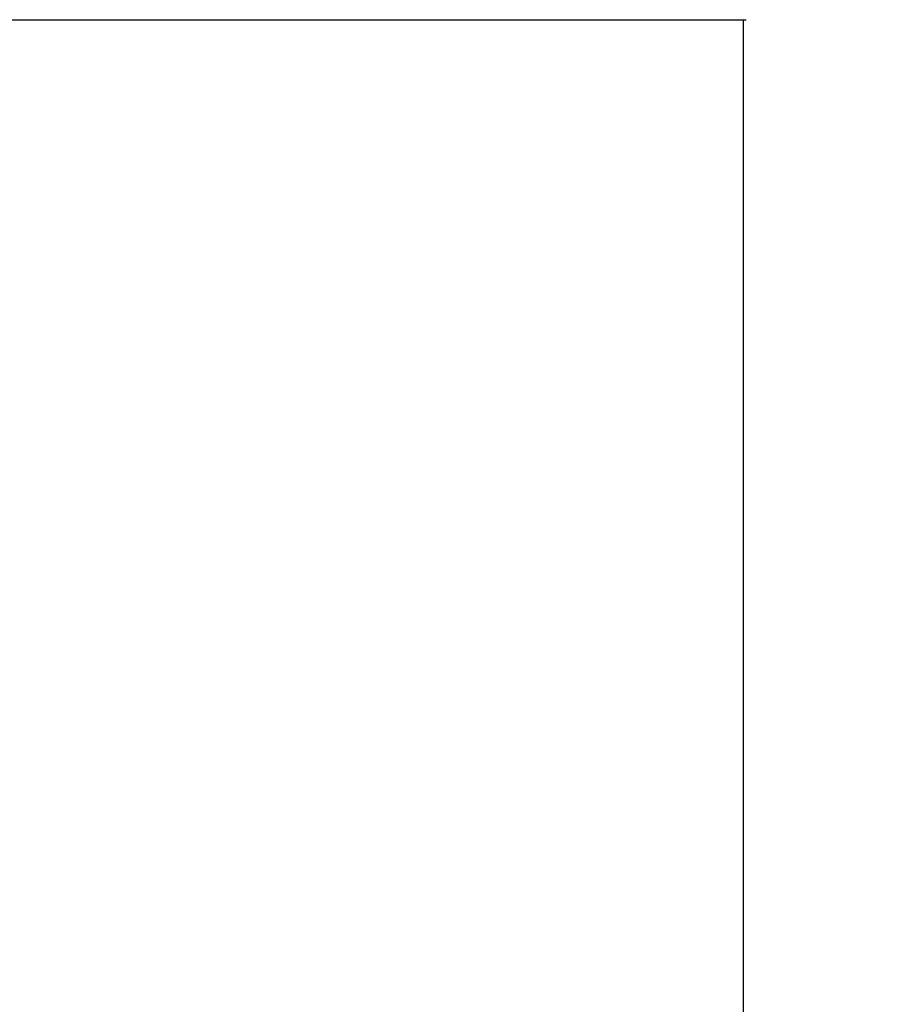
# Model space of a CAD drawing. Header units: millimetres. Extents: x 20 to 19631, y 28 to 16288.
# Tile 123 of 124: x 17689 to 19631, y 5781 to 7959. Entities that reach past the tile are written whole.
import ezdxf

# ---------------------------------------------------------------- set-up
doc = ezdxf.new("R2010")
doc.units = ezdxf.units.MM
doc.header["$LTSCALE"] = 2
doc.layers.add('COMPONENT_GEOMETRY', color=7, linetype='Continuous')
doc.styles.add('SLDTEXTSTYLE0', font='TXT', dxfattribs={"width": 0.75})
doc.dimstyles.new('SLDDIMSTYLE1', dxfattribs={"dimtxt": 100, "dimasz": 6.604, "dimexe": 0, "dimexo": 0.0625, "dimgap": 25, "dimtad": 0, "dimtih": 1, "dimtoh": 1, "dimdec": 1, "dimrnd": 1e-09, "dimzin": 12, "dimdsep": 46, "dimtxsty": 'SLDTEXTSTYLE0', "dimsah": 1, "dimcen": 0.09, "dimadec": 0, "dimazin": 3, "dimtfac": 1, "dimtdec": 1, "dimtofl": 0, "dimtmove": 0, "dimatfit": 3, "dimfxl": 1, "dimfrac": 2, "dimtolj": 1, "dimtzin": 12, "dimarcsym": 0})

# ---------------------------------------------------------------- blocks, each defined once
blk = doc.blocks.new('_D_7')
at = {"layer": 'COMPONENT_GEOMETRY', "color": 7}
for p, q in [((17608.4, 7959.5), (19296.3, 7959.5)), ((19289.9, 7959.5), (19289.9, 5203.3)), ((19089.9, 5183), (19059.4, 5183)), ((19059.4, 5183), (19059.4, 5024.3)), ((19490, 5183), (19520.5, 5183)), ((19520.5, 5183), (19520.5, 5024.3)), ((19059.4, 5024.3), (19089.9, 5024.3)), ((19520.5, 5024.3), (19490, 5024.3)), ((19289.9, 2118.5), (19289.9, 4874.7)), ((17665.1, 2118.5), (19296.3, 2118.5))]:
    blk.add_line(p, q, dxfattribs=at)
for points in [[(19289.9, 7959.5), (19288.9, 7952.9), (19290.9, 7952.9)], [(19289.9, 2118.5), (19290.9, 2125.1), (19288.9, 2125.1)]]:
    blk.add_solid(points, dxfattribs=at)
at = {"layer": 'COMPONENT_GEOMETRY', "color": 7, "char_height": 100, "attachment_point": 1, "style": 'SLDTEXTSTYLE0'}
for s, insert in [('9\'6.98"', (19089.9, 5153.2)), ('2920.5mm', (18961.7, 5003.6))]:
    blk.add_mtext(s, dxfattribs=dict(at, insert=insert))

msp = doc.modelspace()

# ---------------------------------------------------------------- dimensions: what is measured, and where the dimension line sits
at = {"layer": 'COMPONENT_GEOMETRY', "color": 7}
dim = msp.add_linear_dim(base=(19289.92, 2118.49), p1=(17605.83, 7959.49), p2=(17662.61, 2118.49), angle=90, dimstyle='SLDDIMSTYLE1', dxfattribs=at)
dim.commit()
dim.dimension.update_dxf_attribs({"geometry": '_D_7', "text_midpoint": (19289.92, 5038.99), "dimtype": 160})

doc.saveas('drawing.dxf')
